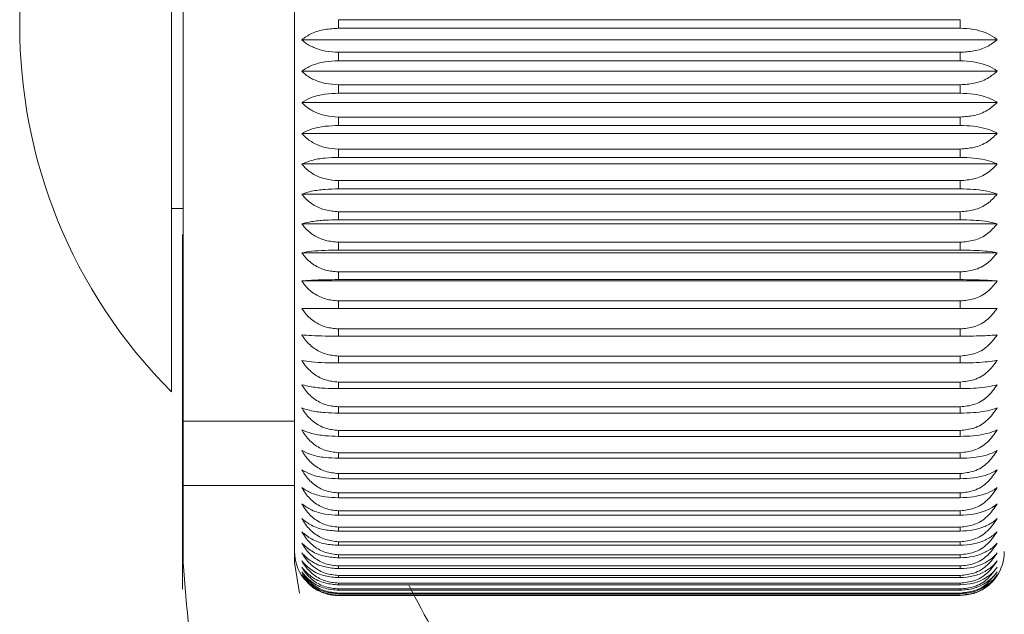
# Paper-space layout 'Sheet1' of a CAD drawing. Header units: millimetres. Extents: x 0 to 4318, y 0 to 2794.
# Tile 8 of 69: x 858 to 932, y 664 to 709. Entities that reach past the tile are written whole.
import ezdxf

# ---------------------------------------------------------------- set-up
doc = ezdxf.new("R2010")
doc.units = ezdxf.units.MM
doc.header["$LTSCALE"] = 5

psp = doc.layouts.new('Sheet1')

# ---------------------------------------------------------------- linework, layer by layer
at = {"color": 7, "linetype": 'Continuous', "lineweight": 15}
for p, q in [((870.036, 738.894), (870.036, 678.886)), ((878.482, 668.996), (878.482, 722.375)), ((869.147, 718.281), (869.147, 681.109)), ((881.815, 709.306), (881.815, 708.656)), ((881.815, 709.306), (928.932, 709.306)), ((928.932, 708.656), (928.932, 709.306)), ((928.932, 708.656), (881.815, 708.656)), ((931.729, 707.787), (879.018, 707.787)), ((881.815, 706.837), (881.815, 706.189)), ((881.815, 706.837), (928.932, 706.837)), ((928.932, 706.189), (928.932, 706.837)), ((928.932, 706.189), (881.815, 706.189)), ((931.729, 705.408), (879.018, 705.408)), ((881.815, 704.376), (881.815, 703.73)), ((881.815, 704.376), (928.932, 704.376)), ((928.932, 703.73), (881.815, 703.73)), ((928.932, 703.73), (928.932, 704.376)), ((931.729, 703.041), (879.018, 703.041)), ((881.815, 701.929), (881.815, 701.288)), ((881.815, 701.929), (928.932, 701.929)), ((928.932, 701.288), (928.932, 701.929)), ((931.729, 700.693), (879.018, 700.693)), ((928.932, 701.288), (881.815, 701.288)), ((881.815, 699.504), (881.815, 698.871)), ((881.815, 699.504), (928.932, 699.504)), ((928.932, 698.871), (928.932, 699.504)), ((928.932, 698.871), (881.815, 698.871)), ((931.729, 698.372), (879.018, 698.372)), ((881.815, 697.111), (881.815, 696.487)), ((881.815, 697.111), (928.932, 697.111)), ((928.932, 696.487), (928.932, 697.111)), ((928.932, 696.487), (881.815, 696.487)), ((931.729, 696.085), (879.018, 696.085)), ((869.147, 694.999), (870.036, 694.999)), ((881.815, 694.755), (881.815, 694.143)), ((881.815, 694.755), (928.932, 694.755)), ((928.932, 694.143), (928.932, 694.755)), ((928.932, 694.143), (881.815, 694.143)), ((931.729, 693.84), (879.018, 693.84)), ((881.815, 692.446), (881.815, 691.848)), ((881.815, 692.446), (928.932, 692.446)), ((928.932, 691.848), (881.815, 691.848)), ((928.932, 691.848), (928.932, 692.446)), ((931.729, 691.643), (879.018, 691.643)), ((931.729, 689.504), (879.018, 689.504)), ((881.815, 690.191), (881.815, 689.607)), ((881.815, 690.191), (928.932, 690.191)), ((928.932, 689.607), (881.815, 689.607)), ((928.932, 689.607), (928.932, 690.191)), ((931.729, 687.427), (879.018, 687.427)), ((881.815, 687.996), (881.815, 687.43)), ((881.815, 687.996), (928.932, 687.996)), ((928.932, 687.43), (881.815, 687.43)), ((928.932, 687.43), (928.932, 687.996)), ((881.815, 685.87), (881.815, 685.323)), ((881.815, 685.87), (928.932, 685.87)), ((928.932, 685.323), (928.932, 685.87)), ((928.932, 685.323), (881.815, 685.323)), ((881.815, 683.819), (881.815, 683.293)), ((881.815, 683.819), (928.932, 683.819)), ((928.932, 683.293), (928.932, 683.819)), ((928.932, 683.293), (881.815, 683.293)), ((881.815, 681.849), (881.815, 681.346)), ((881.815, 681.849), (928.932, 681.849)), ((928.932, 681.346), (881.815, 681.346)), ((928.932, 681.346), (928.932, 681.849)), ((881.815, 679.968), (881.815, 679.489)), ((881.815, 679.968), (928.932, 679.968)), ((928.932, 679.489), (928.932, 679.968)), ((928.932, 679.489), (881.815, 679.489)), ((878.482, 678.886), (870.036, 678.886)), ((870.036, 678.886), (870.036, 674.005)), ((881.815, 678.181), (881.815, 677.728)), ((881.815, 678.181), (928.932, 678.181)), ((928.932, 677.728), (881.815, 677.728)), ((928.932, 677.728), (928.932, 678.181)), ((881.815, 676.494), (881.815, 676.068)), ((881.815, 676.494), (928.932, 676.494)), ((928.932, 676.068), (881.815, 676.068)), ((928.932, 676.068), (928.932, 676.494)), ((881.815, 674.913), (881.815, 674.516)), ((881.815, 674.913), (928.932, 674.913)), ((928.932, 674.516), (928.932, 674.913)), ((878.482, 674.005), (870.036, 674.005)), ((870.036, 674.005), (870.036, 668.171)), ((928.932, 674.516), (881.815, 674.516)), ((881.815, 673.443), (881.815, 673.075)), ((881.815, 673.443), (928.932, 673.443)), ((928.932, 673.075), (928.932, 673.443)), ((928.932, 673.075), (881.815, 673.075)), ((881.815, 672.088), (881.815, 671.752)), ((881.815, 672.088), (928.932, 672.088)), ((928.932, 671.752), (881.815, 671.752)), ((928.932, 671.752), (928.932, 672.088)), ((881.815, 670.854), (881.815, 670.55)), ((881.815, 670.854), (928.932, 670.854)), ((928.932, 670.55), (928.932, 670.854)), ((928.932, 670.55), (881.815, 670.55)), ((881.815, 669.743), (881.815, 669.472)), ((881.815, 669.743), (928.932, 669.743)), ((928.932, 669.472), (881.815, 669.472)), ((928.932, 669.472), (928.932, 669.743)), ((878.482, 668.996), (878.482, 668.171)), ((881.815, 668.76), (881.815, 668.524)), ((881.815, 668.76), (928.932, 668.76)), ((928.932, 668.524), (928.932, 668.76)), ((878.482, 668.171), (878.844, 665.845)), ((928.932, 668.524), (881.815, 668.524)), ((881.815, 667.908), (881.815, 667.706)), ((881.815, 667.908), (928.932, 667.908)), ((928.932, 667.706), (928.932, 667.908)), ((928.932, 667.706), (881.815, 667.706)), ((881.815, 667.19), (881.815, 667.024)), ((881.815, 667.19), (928.932, 667.19)), ((928.932, 667.024), (928.932, 667.19)), ((928.932, 667.024), (881.815, 667.024)), ((881.815, 666.608), (881.815, 666.478)), ((881.815, 666.608), (928.932, 666.608)), ((928.932, 666.478), (881.815, 666.478)), ((928.932, 666.478), (928.932, 666.608)), ((881.815, 666.164), (881.815, 666.07)), ((881.815, 666.164), (928.932, 666.164)), ((928.932, 666.07), (881.815, 666.07)), ((881.815, 665.859), (881.815, 665.802)), ((881.815, 665.859), (928.932, 665.859)), ((928.932, 665.802), (881.815, 665.802)), ((881.815, 665.694), (881.815, 665.674)), ((881.815, 665.694), (928.932, 665.694)), ((928.932, 665.674), (881.815, 665.674)), ((881.815, 665.67), (928.932, 665.67)), ((928.932, 666.07), (928.932, 666.164)), ((928.932, 665.802), (928.932, 665.859)), ((929.511, 665.761), (928.932, 665.67)), ((928.932, 665.674), (928.932, 665.694))]:
    psp.add_line(p, q, dxfattribs=at)
at = {"color": 7, "linetype": 'Continuous', "lineweight": 15, "flags": 128}
psp.add_lwpolyline([(869.996, 693.023), (869.996, 679.768), (869.996, 666.14)], dxfattribs=at)
at = {"color": 7, "linetype": 'Continuous', "lineweight": 15}
for centre, radius, start, end in [((896.947, 708.89), 39.301, 135.01871, 224.98129), ((881.812, 668.995), 3.331, 179.9826, 216.21913), ((928.931, 668.996), 3.335, 325.90609, 359.99564)]:
    psp.add_arc(centre, radius, start, end, dxfattribs=at)
for points, knots in [([(879.018, 707.787), (879.258, 707.955), (879.792, 708.329), (880.77, 708.599), (881.471, 708.637), (881.815, 708.656)], [0, 0, 0, 0, 0.293257, 0.6530934, 1, 1, 1, 1]), ([(928.932, 708.656), (929.265, 708.64), (929.902, 708.61), (930.782, 708.366), (931.385, 708.07), (931.662, 707.842), (931.729, 707.787)], [0, 0, 0, 0, 0.333589, 0.639268, 0.912566, 1, 1, 1, 1]), ([(881.815, 706.837), (881.483, 706.855), (880.843, 706.888), (879.961, 707.156), (879.359, 707.48), (879.085, 707.726), (879.018, 707.787)], [0, 0, 0, 0, 0.330105, 0.634407, 0.910395, 1, 1, 1, 1]), ([(931.729, 707.787), (931.49, 707.603), (930.964, 707.199), (929.981, 706.899), (929.277, 706.858), (928.932, 706.837)], [0, 0, 0, 0, 0.297701, 0.656557, 1, 1, 1, 1]), ([(879.018, 705.408), (879.259, 705.559), (879.802, 705.9), (880.774, 706.138), (881.471, 706.172), (881.815, 706.189)], [0, 0, 0, 0, 0.288389, 0.649371, 1, 1, 1, 1]), ([(928.932, 706.189), (929.264, 706.175), (929.899, 706.147), (930.776, 705.929), (931.38, 705.666), (931.662, 705.458), (931.729, 705.408)], [0, 0, 0, 0, 0.337224, 0.644344, 0.914925, 1, 1, 1, 1]), ([(881.815, 704.376), (881.482, 704.395), (880.84, 704.431), (879.955, 704.725), (879.355, 705.078), (879.085, 705.343), (879.018, 705.408)], [0, 0, 0, 0, 0.326388, 0.629283, 0.908073, 1, 1, 1, 1]), ([(931.729, 705.408), (931.492, 705.209), (930.974, 704.775), (929.985, 704.443), (929.277, 704.398), (928.932, 704.376)], [0, 0, 0, 0, 0.302619, 0.660377, 1, 1, 1, 1]), ([(879.018, 703.041), (879.261, 703.175), (879.812, 703.479), (880.777, 703.685), (881.472, 703.715), (881.815, 703.73)], [0, 0, 0, 0, 0.283683, 0.6458, 1, 1, 1, 1]), ([(928.932, 703.73), (929.264, 703.718), (929.896, 703.694), (930.77, 703.502), (931.375, 703.271), (931.661, 703.085), (931.729, 703.041)], [0, 0, 0, 0, 0.340715, 0.64925, 0.917237, 1, 1, 1, 1]), ([(881.815, 701.929), (881.482, 701.949), (880.837, 701.989), (879.949, 702.307), (879.352, 702.689), (879.085, 702.97), (879.018, 703.041)], [0, 0, 0, 0, 0.322713, 0.624251, 0.905821, 1, 1, 1, 1]), ([(931.729, 703.041), (931.493, 702.827), (930.983, 702.365), (929.989, 702.001), (929.278, 701.952), (928.932, 701.929)], [0, 0, 0, 0, 0.307444, 0.664158, 1, 1, 1, 1]), ([(879.018, 700.693), (879.262, 700.809), (879.822, 701.075), (880.779, 701.249), (881.472, 701.275), (881.815, 701.288)], [0, 0, 0, 0, 0.279247, 0.642461, 1, 1, 1, 1]), ([(881.815, 699.504), (881.482, 699.526), (880.834, 699.57), (879.943, 699.912), (879.348, 700.32), (879.085, 700.618), (879.018, 700.693)], [0, 0, 0, 0, 0.319127, 0.619371, 0.903662, 1, 1, 1, 1]), ([(928.932, 701.288), (929.264, 701.278), (929.894, 701.257), (930.765, 701.093), (931.371, 700.894), (931.661, 700.731), (931.729, 700.693)], [0, 0, 0, 0, 0.343985, 0.653872, 0.919446, 1, 1, 1, 1]), ([(931.729, 700.693), (931.494, 700.465), (930.992, 699.977), (929.994, 699.582), (929.278, 699.53), (928.932, 699.504)], [0, 0, 0, 0, 0.312118, 0.667849, 1, 1, 1, 1]), ([(879.018, 698.372), (879.263, 698.469), (879.831, 698.695), (880.782, 698.838), (881.472, 698.86), (881.815, 698.871)], [0, 0, 0, 0, 0.275202, 0.639438, 1, 1, 1, 1]), ([(928.932, 698.871), (929.264, 698.862), (929.892, 698.846), (930.761, 698.708), (931.366, 698.543), (931.661, 698.404), (931.729, 698.372)], [0, 0, 0, 0, 0.346951, 0.658088, 0.921489, 1, 1, 1, 1]), ([(881.815, 697.111), (881.481, 697.134), (880.831, 697.18), (879.937, 697.546), (879.346, 697.979), (879.085, 698.292), (879.018, 698.372)], [0, 0, 0, 0, 0.31567, 0.614696, 0.901617, 1, 1, 1, 1]), ([(931.729, 698.372), (931.495, 698.13), (931, 697.618), (929.998, 697.193), (929.278, 697.137), (928.932, 697.111)], [0, 0, 0, 0, 0.316589, 0.67141, 1, 1, 1, 1]), ([(879.018, 696.085), (879.264, 696.163), (879.838, 696.347), (880.783, 696.46), (881.472, 696.478), (881.815, 696.487)], [0, 0, 0, 0, 0.27167, 0.636813, 1, 1, 1, 1]), ([(928.932, 696.487), (929.263, 696.48), (929.89, 696.467), (930.757, 696.356), (931.362, 696.224), (931.661, 696.111), (931.729, 696.085)], [0, 0, 0, 0, 0.349529, 0.661771, 0.923296, 1, 1, 1, 1]), ([(881.815, 694.755), (881.481, 694.781), (880.827, 694.83), (879.932, 695.217), (879.343, 695.674), (879.085, 696.001), (879.018, 696.085)], [0, 0, 0, 0, 0.312374, 0.610267, 0.899698, 1, 1, 1, 1]), ([(931.729, 696.085), (931.496, 695.831), (931.008, 695.297), (930.003, 694.843), (929.279, 694.784), (928.932, 694.755)], [0, 0, 0, 0, 0.32082, 0.674805, 1, 1, 1, 1]), ([(879.018, 693.84), (879.264, 693.899), (879.845, 694.039), (880.785, 694.123), (881.472, 694.136), (881.815, 694.143)], [0, 0, 0, 0, 0.268767, 0.634668, 1, 1, 1, 1]), ([(928.932, 694.143), (929.263, 694.138), (929.888, 694.128), (930.754, 694.044), (931.358, 693.946), (931.661, 693.859), (931.729, 693.84)], [0, 0, 0, 0, 0.35164, 0.6648, 0.924799, 1, 1, 1, 1]), ([(881.815, 692.446), (881.48, 692.473), (880.824, 692.525), (879.927, 692.933), (879.341, 693.412), (879.085, 693.752), (879.018, 693.84)], [0, 0, 0, 0, 0.309268, 0.606116, 0.897916, 1, 1, 1, 1]), ([(931.729, 693.84), (931.498, 693.574), (931.015, 693.019), (930.007, 692.538), (929.279, 692.476), (928.932, 692.446)], [0, 0, 0, 0, 0.324781, 0.678007, 1, 1, 1, 1]), ([(879.018, 691.643), (879.265, 691.683), (879.85, 691.778), (880.786, 691.834), (881.472, 691.843), (881.815, 691.848)], [0, 0, 0, 0, 0.2666, 0.633073, 1, 1, 1, 1]), ([(928.932, 691.848), (929.263, 691.844), (929.887, 691.837), (930.752, 691.781), (931.355, 691.715), (931.661, 691.657), (931.729, 691.643)], [0, 0, 0, 0, 0.353212, 0.667062, 0.925932, 1, 1, 1, 1]), ([(881.815, 690.191), (881.48, 690.219), (880.821, 690.273), (879.923, 690.701), (879.339, 691.2), (879.085, 691.552), (879.018, 691.643)], [0, 0, 0, 0, 0.306371, 0.602266, 0.896278, 1, 1, 1, 1]), ([(931.729, 691.643), (931.498, 691.367), (931.021, 690.794), (930.011, 690.287), (929.28, 690.222), (928.932, 690.191)], [0, 0, 0, 0, 0.3284485, 0.6809932, 1, 1, 1, 1]), ([(879.018, 689.504), (879.265, 689.524), (879.853, 689.572), (880.786, 689.6), (881.472, 689.605), (881.815, 689.607)], [0, 0, 0, 0, 0.265252, 0.632084, 1, 1, 1, 1]), ([(881.815, 687.996), (881.48, 688.025), (880.818, 688.082), (879.918, 688.529), (879.337, 689.046), (879.085, 689.409), (879.018, 689.504)], [0, 0, 0, 0, 0.3037022, 0.5987367, 0.8947855, 1, 1, 1, 1]), ([(928.932, 689.607), (929.263, 689.606), (929.887, 689.602), (930.751, 689.574), (931.353, 689.54), (931.661, 689.51), (931.729, 689.504)], [0, 0, 0, 0, 0.354188, 0.668471, 0.926642, 1, 1, 1, 1]), ([(931.729, 689.504), (931.499, 689.217), (931.026, 688.627), (930.015, 688.097), (929.28, 688.029), (928.932, 687.996)], [0, 0, 0, 0, 0.331807, 0.683746, 1, 1, 1, 1]), ([(879.018, 687.427), (879.265, 687.428), (879.854, 687.429), (880.787, 687.43), (881.472, 687.43), (881.815, 687.43)], [0, 0, 0, 0, 0.264778, 0.631736, 1, 1, 1, 1]), ([(881.815, 685.87), (881.479, 685.9), (880.815, 685.959), (879.915, 686.422), (879.336, 686.956), (879.085, 687.329), (879.018, 687.427)], [0, 0, 0, 0, 0.301274, 0.59554, 0.893443, 1, 1, 1, 1]), ([(928.932, 687.43), (929.263, 687.43), (929.886, 687.43), (930.75, 687.429), (931.352, 687.428), (931.661, 687.427), (931.729, 687.427)], [0, 0, 0, 0, 0.354532, 0.668966, 0.926893, 1, 1, 1, 1]), ([(931.729, 687.427), (931.5, 687.132), (931.031, 686.527), (930.019, 685.974), (929.281, 685.904), (928.932, 685.87)], [0, 0, 0, 0, 0.334846, 0.68625, 1, 1, 1, 1]), ([(879.018, 685.42), (879.265, 685.401), (879.853, 685.356), (880.786, 685.33), (881.472, 685.325), (881.815, 685.323)], [0, 0, 0, 0, 0.265196, 0.632043, 1, 1, 1, 1]), ([(881.815, 683.819), (881.479, 683.85), (880.813, 683.911), (879.911, 684.389), (879.335, 684.938), (879.085, 685.32), (879.018, 685.42)], [0, 0, 0, 0, 0.299096, 0.592686, 0.892251, 1, 1, 1, 1]), ([(931.729, 685.42), (931.501, 685.117), (931.036, 684.498), (930.022, 683.927), (929.281, 683.853), (928.932, 683.819)], [0, 0, 0, 0, 0.337555, 0.688496, 1, 1, 1, 1]), ([(928.932, 685.323), (929.263, 685.325), (929.887, 685.328), (930.751, 685.355), (931.353, 685.386), (931.661, 685.414), (931.729, 685.42)], [0, 0, 0, 0, 0.354228, 0.668529, 0.926671, 1, 1, 1, 1]), ([(879.018, 683.49), (879.265, 683.452), (879.85, 683.36), (880.786, 683.306), (881.472, 683.297), (881.815, 683.293)], [0, 0, 0, 0, 0.266491, 0.632993, 1, 1, 1, 1]), ([(881.815, 681.849), (881.479, 681.881), (880.811, 681.944), (879.908, 682.436), (879.334, 682.998), (879.084, 683.387), (879.018, 683.49)], [0, 0, 0, 0, 0.297177, 0.59018, 0.89121, 1, 1, 1, 1]), ([(931.729, 683.49), (931.501, 683.18), (931.04, 682.55), (930.025, 681.96), (929.281, 681.885), (928.932, 681.849)], [0, 0, 0, 0, 0.339932, 0.690475, 1, 1, 1, 1]), ([(928.932, 683.293), (929.263, 683.296), (929.887, 683.303), (930.752, 683.357), (931.355, 683.421), (931.661, 683.478), (931.729, 683.49)], [0, 0, 0, 0, 0.353291, 0.667176, 0.925989, 1, 1, 1, 1]), ([(879.018, 681.643), (879.264, 681.585), (879.845, 681.448), (880.785, 681.366), (881.472, 681.352), (881.815, 681.346)], [0, 0, 0, 0, 0.268608, 0.634552, 1, 1, 1, 1]), ([(881.815, 679.968), (881.479, 680.001), (880.809, 680.066), (879.906, 680.569), (879.333, 681.142), (879.084, 681.538), (879.018, 681.643)], [0, 0, 0, 0, 0.295523, 0.588027, 0.89032, 1, 1, 1, 1]), ([(931.729, 681.643), (931.502, 681.327), (931.043, 680.686), (930.028, 680.082), (929.281, 680.004), (928.932, 679.968)], [0, 0, 0, 0, 0.341971, 0.692182, 1, 1, 1, 1]), ([(928.932, 681.346), (929.263, 681.351), (929.888, 681.361), (930.754, 681.443), (931.358, 681.539), (931.661, 681.624), (931.729, 681.643)], [0, 0, 0, 0, 0.351755, 0.664964, 0.924881, 1, 1, 1, 1]), ([(879.018, 679.885), (879.264, 679.808), (879.839, 679.626), (880.783, 679.515), (881.472, 679.498), (881.815, 679.489)], [0, 0, 0, 0, 0.271465, 0.63648, 1, 1, 1, 1]), ([(881.815, 678.181), (881.479, 678.214), (880.807, 678.281), (879.904, 678.794), (879.332, 679.376), (879.084, 679.778), (879.018, 679.885)], [0, 0, 0, 0, 0.294137, 0.586228, 0.889578, 1, 1, 1, 1]), ([(931.729, 679.885), (931.502, 679.563), (931.045, 678.914), (930.03, 678.297), (929.282, 678.218), (928.932, 678.181)], [0, 0, 0, 0, 0.343672, 0.693611, 1, 1, 1, 1]), ([(928.932, 679.489), (929.263, 679.496), (929.89, 679.509), (930.757, 679.618), (931.361, 679.748), (931.661, 679.859), (931.729, 679.885)], [0, 0, 0, 0, 0.349675, 0.66198, 0.9234, 1, 1, 1, 1]), ([(879.018, 678.221), (879.263, 678.125), (879.831, 677.902), (880.782, 677.76), (881.472, 677.738), (881.815, 677.728)], [0, 0, 0, 0, 0.274958, 0.639078, 1, 1, 1, 1]), ([(881.815, 676.494), (881.478, 676.528), (880.806, 676.596), (879.902, 677.117), (879.331, 677.706), (879.084, 678.112), (879.018, 678.221)], [0, 0, 0, 0, 0.293023, 0.584786, 0.888984, 1, 1, 1, 1]), ([(931.729, 678.221), (931.503, 677.895), (931.048, 677.24), (930.032, 676.613), (929.282, 676.532), (928.932, 676.494)], [0, 0, 0, 0, 0.345036, 0.694759, 1, 1, 1, 1]), ([(928.932, 677.728), (929.264, 677.736), (929.892, 677.753), (930.761, 677.889), (931.366, 678.052), (931.661, 678.19), (931.729, 678.221)], [0, 0, 0, 0, 0.3471237, 0.658334, 0.9216088, 1, 1, 1, 1]), ([(879.018, 676.657), (879.262, 676.543), (879.822, 676.279), (880.779, 676.107), (881.472, 676.081), (881.815, 676.068)], [0, 0, 0, 0, 0.2788, 0.6420828, 1, 1, 1, 1]), ([(881.815, 674.913), (881.478, 674.948), (880.805, 675.016), (879.901, 675.543), (879.331, 676.138), (879.084, 676.548), (879.018, 676.657)], [0, 0, 0, 0, 0.292183, 0.5837, 0.88854, 1, 1, 1, 1]), ([(887.136, 666.443), (888.377, 664.087), (892.983, 655.339), (909.558, 640.581), (936.402, 623.564), (975.723, 607.583), (1022.326, 593.801), (1075.779, 583.347), (1131.065, 579.062), (1186.748, 579.479), (1241.723, 585.442), (1286.06, 595.607), (1320.18, 605.651), (1344.065, 614.919), (1365.415, 626.652), (1382.788, 641.126), (1396.203, 657.515), (1400.195, 670.237), (1402.103, 676.318)], [0, 0, 0, 0, 0.0139397, 0.0517636, 0.1140396, 0.1809674, 0.2737432, 0.3692443, 0.4665253, 0.564614, 0.6614922, 0.7564298, 0.8032171, 0.8482939, 0.8908524, 0.9304945, 0.9667805, 1, 1, 1, 1]), ([(931.729, 676.657), (931.503, 676.329), (931.049, 675.668), (930.033, 675.033), (929.282, 674.951), (928.932, 674.913)], [0, 0, 0, 0, 0.346061, 0.695625, 1, 1, 1, 1]), ([(928.932, 676.068), (929.264, 676.079), (929.894, 676.099), (930.765, 676.262), (931.37, 676.458), (931.661, 676.62), (931.729, 676.657)], [0, 0, 0, 0, 0.34418, 0.654148, 0.919579, 1, 1, 1, 1]), ([(879.018, 675.199), (879.261, 675.066), (879.812, 674.764), (880.776, 674.561), (881.472, 674.531), (881.815, 674.516)], [0, 0, 0, 0, 0.283212, 0.645406, 1, 1, 1, 1]), ([(881.815, 673.443), (881.478, 673.478), (880.804, 673.546), (879.9, 674.077), (879.331, 674.676), (879.084, 675.088), (879.018, 675.199)], [0, 0, 0, 0, 0.291619, 0.582972, 0.888241, 1, 1, 1, 1]), ([(931.729, 675.199), (931.503, 674.868), (931.05, 674.204), (930.034, 673.564), (929.282, 673.481), (928.932, 673.443)], [0, 0, 0, 0, 0.346748, 0.696207, 1, 1, 1, 1]), ([(928.932, 674.516), (929.264, 674.528), (929.896, 674.551), (930.77, 674.741), (931.375, 674.97), (931.661, 675.155), (931.729, 675.199)], [0, 0, 0, 0, 0.340926, 0.649546, 0.917377, 1, 1, 1, 1]), ([(879.018, 673.85), (879.259, 673.7), (879.803, 673.362), (880.773, 673.126), (881.471, 673.092), (881.815, 673.075)], [0, 0, 0, 0, 0.2879, 0.648964, 1, 1, 1, 1]), ([(881.815, 672.088), (881.478, 672.123), (880.804, 672.192), (879.9, 672.725), (879.331, 673.326), (879.084, 673.739), (879.018, 673.85)], [0, 0, 0, 0, 0.291331, 0.582599, 0.888089, 1, 1, 1, 1]), ([(931.729, 673.85), (931.503, 673.518), (931.051, 672.852), (930.035, 672.21), (929.282, 672.127), (928.932, 672.088)], [0, 0, 0, 0, 0.347095, 0.696503, 1, 1, 1, 1]), ([(928.932, 673.075), (929.264, 673.089), (929.899, 673.116), (930.775, 673.333), (931.38, 673.594), (931.662, 673.801), (931.729, 673.85)], [0, 0, 0, 0, 0.337447, 0.644655, 0.91507, 1, 1, 1, 1]), ([(879.018, 672.616), (879.258, 672.449), (879.793, 672.076), (880.77, 671.808), (881.471, 671.77), (881.815, 671.752)], [0, 0, 0, 0, 0.29277, 0.652684, 1, 1, 1, 1]), ([(881.815, 670.854), (881.478, 670.888), (880.804, 670.958), (879.9, 671.491), (879.331, 672.092), (879.084, 672.505), (879.018, 672.616)], [0, 0, 0, 0, 0.2913187, 0.5825843, 0.8880837, 1, 1, 1, 1]), ([(931.729, 672.616), (931.503, 672.284), (931.051, 671.618), (930.035, 670.975), (929.282, 670.892), (928.932, 670.854)], [0, 0, 0, 0, 0.347103, 0.696514, 1, 1, 1, 1]), ([(928.932, 671.752), (929.265, 671.768), (929.901, 671.798), (930.781, 672.04), (931.384, 672.334), (931.662, 672.561), (931.729, 672.616)], [0, 0, 0, 0, 0.333818, 0.639587, 0.912713, 1, 1, 1, 1]), ([(879.018, 671.5), (879.257, 671.316), (879.783, 670.912), (880.766, 670.611), (881.471, 670.57), (881.815, 670.55)], [0, 0, 0, 0, 0.297706, 0.656487, 1, 1, 1, 1]), ([(881.815, 669.743), (881.478, 669.778), (880.804, 669.847), (879.9, 670.378), (879.331, 670.977), (879.084, 671.389), (879.018, 671.5)], [0, 0, 0, 0, 0.291583, 0.582926, 0.888222, 1, 1, 1, 1]), ([(931.729, 671.5), (931.503, 671.169), (931.05, 670.504), (930.034, 669.864), (929.282, 669.782), (928.932, 669.743)], [0, 0, 0, 0, 0.346776, 0.696238, 1, 1, 1, 1]), ([(928.932, 670.55), (929.265, 670.567), (929.904, 670.6), (930.787, 670.869), (931.388, 671.193), (931.662, 671.439), (931.729, 671.5)], [0, 0, 0, 0, 0.330113, 0.634444, 0.910354, 1, 1, 1, 1]), ([(879.018, 670.506), (879.256, 670.307), (879.773, 669.873), (880.762, 669.539), (881.47, 669.494), (881.815, 669.472)], [0, 0, 0, 0, 0.302765, 0.660299, 1, 1, 1, 1]), ([(881.815, 668.76), (881.478, 668.795), (880.805, 668.863), (879.901, 669.39), (879.331, 669.986), (879.084, 670.396), (879.018, 670.506)], [0, 0, 0, 0, 0.292125, 0.583625, 0.88851, 1, 1, 1, 1]), ([(931.729, 670.506), (931.503, 670.177), (931.049, 669.516), (930.033, 668.88), (929.282, 668.798), (928.932, 668.76)], [0, 0, 0, 0, 0.346107, 0.695677, 1, 1, 1, 1]), ([(928.932, 669.472), (929.265, 669.491), (929.908, 669.528), (930.793, 669.822), (931.392, 670.176), (931.662, 670.44), (931.729, 670.506)], [0, 0, 0, 0, 0.326394, 0.629318, 0.908034, 1, 1, 1, 1]), ([(879.018, 669.637), (879.254, 669.423), (879.764, 668.961), (880.758, 668.596), (881.47, 668.547), (881.815, 668.524)], [0, 0, 0, 0, 0.307589, 0.664244, 1, 1, 1, 1]), ([(881.815, 667.908), (881.478, 667.942), (880.806, 668.01), (879.902, 668.531), (879.331, 669.121), (879.084, 669.528), (879.018, 669.637)], [0, 0, 0, 0, 0.2929414, 0.5846809, 0.8889413, 1, 1, 1, 1]), ([(931.729, 669.637), (931.503, 669.311), (931.048, 668.655), (930.032, 668.027), (929.282, 667.946), (928.932, 667.908)], [0, 0, 0, 0, 0.345103, 0.694833, 1, 1, 1, 1]), ([(928.932, 668.524), (929.266, 668.544), (929.911, 668.584), (930.799, 668.903), (931.396, 669.285), (931.662, 669.566), (931.729, 669.637)], [0, 0, 0, 0, 0.322717, 0.624282, 0.905783, 1, 1, 1, 1]), ([(879.018, 668.896), (879.253, 668.668), (879.756, 668.18), (880.754, 667.784), (881.47, 667.732), (881.815, 667.706)], [0, 0, 0, 0, 0.312255, 0.667932, 1, 1, 1, 1]), ([(881.815, 667.19), (881.478, 667.224), (880.807, 667.29), (879.904, 667.804), (879.332, 668.386), (879.084, 668.789), (879.018, 668.896)], [0, 0, 0, 0, 0.2940323, 0.5860927, 0.889522, 1, 1, 1, 1]), ([(931.729, 668.896), (931.502, 668.574), (931.046, 667.925), (930.03, 667.307), (929.282, 667.227), (928.932, 667.19)], [0, 0, 0, 0, 0.343758, 0.693705, 1, 1, 1, 1]), ([(928.932, 667.706), (929.266, 667.729), (929.914, 667.772), (930.805, 668.114), (931.399, 668.523), (931.662, 668.821), (931.729, 668.896)], [0, 0, 0, 0, 0.319131, 0.619402, 0.903626, 1, 1, 1, 1]), ([(870.036, 668.171), (870.581, 661.379), (871.696, 647.492), (883.476, 628.875), (899.735, 612.763), (920.066, 599.011), (942.98, 587.542), (975.974, 574.49), (1019.665, 561.659), (1074.332, 551.002), (1130.89, 546.631), (1187.834, 547.088), (1244.031, 553.225), (1289.396, 563.636), (1324.482, 573.976), (1349.318, 583.684), (1371.744, 596.052), (1390.096, 611.404), (1404.299, 628.856), (1408.498, 642.418), (1410.512, 648.925)], [0, 0, 0, 0, 0.032371, 0.066199, 0.102963, 0.142422, 0.183725, 0.226182, 0.313129, 0.402603, 0.493901, 0.585803, 0.676512, 0.765515, 0.809554, 0.852569, 0.893735, 0.93218, 0.967465, 1, 1, 1, 1]), ([(879.018, 668.286), (879.252, 668.044), (879.748, 667.532), (880.75, 667.106), (881.469, 667.051), (881.815, 667.024)], [0, 0, 0, 0, 0.316721, 0.671489, 1, 1, 1, 1]), ([(881.815, 666.608), (881.479, 666.641), (880.809, 666.706), (879.906, 667.21), (879.333, 667.783), (879.084, 668.18), (879.018, 668.286)], [0, 0, 0, 0, 0.295395, 0.587862, 0.890251, 1, 1, 1, 1]), ([(931.729, 668.286), (931.502, 667.969), (931.043, 667.328), (930.028, 666.722), (929.281, 666.644), (928.932, 666.608)], [0, 0, 0, 0, 0.342076, 0.692296, 1, 1, 1, 1]), ([(928.932, 667.024), (929.267, 667.047), (929.917, 667.094), (930.81, 667.459), (931.402, 667.893), (931.662, 668.206), (931.729, 668.286)], [0, 0, 0, 0, 0.315673, 0.614726, 0.901582, 1, 1, 1, 1]), ([(879.018, 667.808), (879.251, 667.554), (879.74, 667.019), (880.745, 666.565), (881.469, 666.506), (881.815, 666.478)], [0, 0, 0, 0, 0.320946, 0.67488, 1, 1, 1, 1]), ([(881.815, 666.164), (881.479, 666.196), (880.811, 666.259), (879.908, 666.751), (879.334, 667.314), (879.084, 667.704), (879.018, 667.808)], [0, 0, 0, 0, 0.297027, 0.589984, 0.891129, 1, 1, 1, 1]), ([(879.018, 667.464), (879.25, 667.198), (879.733, 666.643), (880.741, 666.162), (881.468, 666.099), (881.815, 666.07)], [0, 0, 0, 0, 0.324899, 0.678078, 1, 1, 1, 1]), ([(881.815, 665.859), (881.479, 665.89), (880.813, 665.951), (879.911, 666.43), (879.335, 666.98), (879.085, 667.363), (879.018, 667.464)], [0, 0, 0, 0, 0.298924, 0.59246, 0.892158, 1, 1, 1, 1]), ([(879.018, 667.255), (879.249, 666.978), (879.727, 666.405), (880.737, 665.898), (881.468, 665.833), (881.815, 665.802)], [0, 0, 0, 0, 0.328561, 0.681061, 1, 1, 1, 1]), ([(881.815, 665.694), (881.479, 665.724), (880.815, 665.783), (879.914, 666.248), (879.336, 666.783), (879.085, 667.157), (879.018, 667.255)], [0, 0, 0, 0, 0.30108, 0.595285, 0.893336, 1, 1, 1, 1]), ([(879.018, 667.182), (879.248, 666.895), (879.721, 666.305), (880.733, 665.775), (881.468, 665.706), (881.815, 665.674)], [0, 0, 0, 0, 0.331915, 0.683809, 1, 1, 1, 1]), ([(928.932, 666.478), (929.267, 666.503), (929.92, 666.552), (930.816, 666.939), (931.404, 667.397), (931.662, 667.724), (931.729, 667.808)], [0, 0, 0, 0, 0.3123788, 0.6102974, 0.8996657, 1, 1, 1, 1]), ([(931.511, 667.549), (931.348, 667.332), (930.948, 666.798), (930.023, 666.277), (929.281, 666.2), (928.932, 666.164)], [0, 0, 0, 0, 0.26654, 0.655987, 1, 1, 1, 1]), ([(928.932, 666.07), (929.267, 666.096), (929.924, 666.148), (930.821, 666.557), (931.406, 667.036), (931.662, 667.376), (931.729, 667.464)], [0, 0, 0, 0, 0.309273, 0.606146, 0.897885, 1, 1, 1, 1]), ([(928.932, 665.802), (929.268, 665.829), (929.927, 665.884), (930.825, 666.312), (931.408, 666.812), (931.663, 667.163), (931.729, 667.255)], [0, 0, 0, 0, 0.306377, 0.602297, 0.896248, 1, 1, 1, 1]), ([(928.932, 665.674), (929.268, 665.703), (929.93, 665.76), (930.829, 666.206), (931.41, 666.724), (931.663, 667.087), (931.729, 667.182)], [0, 0, 0, 0, 0.3037089, 0.5987693, 0.8947571, 1, 1, 1, 1]), ([(931.452, 667.143), (931.307, 666.955), (930.921, 666.456), (930.019, 665.97), (929.28, 665.894), (928.932, 665.859)], [0, 0, 0, 0, 0.241684, 0.643424, 1, 1, 1, 1]), ([(931.361, 666.84), (931.243, 666.694), (930.879, 666.244), (930.015, 665.803), (929.279, 665.729), (928.932, 665.694)], [0, 0, 0, 0, 0.201913, 0.623486, 1, 1, 1, 1]), ([(881.815, 665.67), (881.472, 665.677), (881.092, 665.685), (880.759, 665.85), (880.727, 665.866)], [0, 0, 0, 0, 0.903643, 1, 1, 1, 1])]:
    psp.add_open_spline(points, degree=3, knots=knots, dxfattribs=at)

doc.saveas('drawing.dxf')
